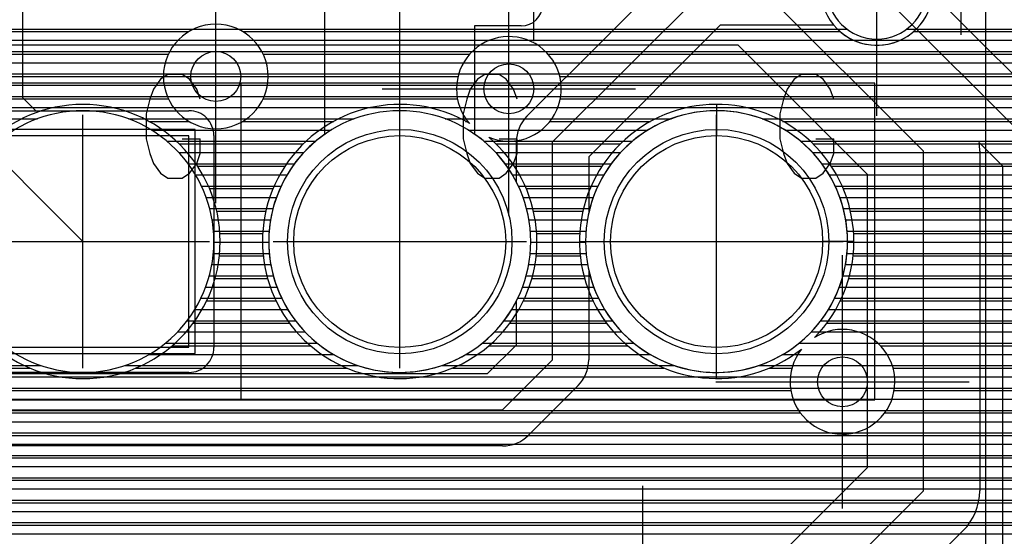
# Model space of a CAD drawing. Extents: x 25 to 291, y 23 to 136.
# Tile 75 of 147: x 74 to 82, y 79 to 83. Entities that reach past the tile are written whole.
import ezdxf

# ---------------------------------------------------------------- set-up
doc = ezdxf.new("R2010")
doc.units = 0
doc.layers.get('0').update_dxf_attribs({"linetype": 'CONTINUOUS'})
for name, color, linetype in [('copper_layer_2', 1, 'CONTINUOUS'), ('copper_layer_3', 3, 'CONTINUOUS'), ('copper_layer_bottom', 4, 'CONTINUOUS'), ('copper_layer_top', 5, 'CONTINUOUS'), ('drill_drawing', 6, 'CONTINUOUS'), ('silkscreen_top', 1, 'CONTINUOUS'), ('solder_mask_bottom', 1, 'CONTINUOUS'), ('solder_mask_top', 1, 'CONTINUOUS')]:
    doc.layers.add(name, color=color, linetype=linetype)

# ---------------------------------------------------------------- blocks, each defined once
blk = doc.blocks.new('D20')
blk.add_circle((0, 0), 0.2)
blk = doc.blocks.new('D112')
blk.add_circle((0, 0), 0.85)
blk = doc.blocks.new('D460')
blk.add_lwpolyline([(0.84836, 0.84836), (-0.84836, 0.84836), (-0.84836, -0.84836), (0.84836, -0.84836)], close=True)
blk = doc.blocks.new('D34')
blk.add_circle((0, 0), 0.9)
blk = doc.blocks.new('D649')
blk.add_lwpolyline([(0.89916, 0.89916), (-0.89916, 0.89916), (-0.89916, -0.89916), (0.89916, -0.89916)], close=True)

msp = doc.modelspace()

# ---------------------------------------------------------------- linework, layer by layer
at = {"layer": 'copper_layer_2', "color": 1}
for points in [[(81.300229, 83.350267), (81.300229, 83.350267), (81.300229, 83.350267, 1), (80.500127, 83.350267), (80.500127, 83.350267), (80.500127, 83.350267, 1), (81.300229, 83.350267), (81.300229, 83.350267)], [(81.300229, 83.350267), (81.300229, 83.350267), (81.300229, 83.350267, 1), (80.500127, 83.350267), (80.500127, 83.350267), (80.500127, 83.350267, 1), (81.300229, 83.350267), (81.300229, 83.350267)], [(75.585217, 81.325121), (75.585217, 81.325121), (75.585217, 81.325121, 1), (73.485141, 81.325121), (73.485141, 81.325121), (73.485141, 81.325121, 1), (75.585217, 81.325121), (75.585217, 81.325121)], [(75.585217, 81.325121), (75.585217, 81.325121), (75.585217, 81.325121, 1), (73.485141, 81.325121), (73.485141, 81.325121), (73.485141, 81.325121, 1), (75.585217, 81.325121), (75.585217, 81.325121)], [(78.125222, 81.325121), (78.125222, 81.325121), (78.125222, 81.325121, 1), (76.025146, 81.325121), (76.025146, 81.325121), (76.025146, 81.325121, 1), (78.125222, 81.325121), (78.125222, 81.325121)], [(78.125222, 81.325121), (78.125222, 81.325121), (78.125222, 81.325121, 1), (76.025146, 81.325121), (76.025146, 81.325121), (76.025146, 81.325121, 1), (78.125222, 81.325121), (78.125222, 81.325121)], [(80.665227, 81.325121), (80.665227, 81.325121), (80.665227, 81.325121, 1), (78.565151, 81.325121), (78.565151, 81.325121), (78.565151, 81.325121, 1), (80.665227, 81.325121), (80.665227, 81.325121)], [(80.665227, 81.325121), (80.665227, 81.325121), (80.665227, 81.325121, 1), (78.565151, 81.325121), (78.565151, 81.325121), (78.565151, 81.325121, 1), (80.665227, 81.325121), (80.665227, 81.325121)]]:
    msp.add_lwpolyline(points, format="xyb", dxfattribs=at)
for points in [[(25.750064, 83.029718), (80.660655, 83.029718)], [(81.1397, 83.029718), (86.050292, 83.029718)], [(46.750572, 82.939802), (86.050292, 82.939802)], [(46.92507, 82.849886), (86.050292, 82.849886)], [(47.000762, 82.759716), (86.050292, 82.759716)], [(47.041656, 82.669799), (86.050292, 82.669799)], [(47.058928, 82.579883), (86.050292, 82.579883)], [(47.055626, 82.489713), (86.050292, 82.489713)], [(47.030734, 82.399797), (86.050292, 82.399797)], [(46.979934, 82.309881), (74.170434, 82.309881)], [(74.89967, 82.309881), (76.710439, 82.309881)], [(77.439675, 82.309881), (79.250445, 82.309881)], [(79.97968, 82.309881), (86.050292, 82.309881)], [(75.084836, 82.21971), (76.525527, 82.21971)], [(77.624841, 82.21971), (79.065532, 82.21971)], [(80.164846, 82.21971), (86.050292, 82.21971)], [(75.209804, 82.129794), (76.400559, 82.129794)], [(77.749809, 82.129794), (78.940564, 82.129794)], [(80.289815, 82.129794), (86.050292, 82.129794)], [(75.304293, 82.039878), (76.305817, 82.039878)], [(77.844298, 82.039878), (78.845822, 82.039878)], [(80.384303, 82.039878), (86.050292, 82.039878)], [(75.379223, 81.949708), (76.23114, 81.949708)], [(77.919228, 81.949708), (78.771146, 81.949708)], [(80.459233, 81.949708), (86.050292, 81.949708)], [(75.438913, 81.859792), (76.17145, 81.859792)], [(77.978918, 81.859792), (78.711455, 81.859792)], [(80.518923, 81.859792), (86.050292, 81.859792)], [(75.486411, 81.769876), (76.123952, 81.769876)], [(78.026416, 81.769876), (78.663957, 81.769876)], [(80.566421, 81.769876), (86.050292, 81.769876)], [(75.523495, 81.679705), (76.086868, 81.679705)], [(78.0635, 81.679705), (78.626873, 81.679705)], [(80.603505, 81.679705), (86.050292, 81.679705)], [(75.551181, 81.589789), (76.058928, 81.589789)], [(78.091186, 81.589789), (78.598933, 81.589789)], [(80.631191, 81.589789), (86.050292, 81.589789)], [(75.570485, 81.499873), (76.039878, 81.499873)], [(78.11049, 81.499873), (78.579883, 81.499873)], [(80.650495, 81.499873), (86.050292, 81.499873)], [(75.581661, 81.409703), (76.028448, 81.409703)], [(78.121666, 81.409703), (78.568453, 81.409703)], [(80.661671, 81.409703), (86.050292, 81.409703)], [(75.585217, 81.319787), (76.025146, 81.319787)], [(78.125222, 81.319787), (78.565151, 81.319787)], [(80.665227, 81.319787), (86.050292, 81.319787)], [(75.580899, 81.22987), (76.029464, 81.22987)], [(78.120904, 81.22987), (78.569469, 81.22987)], [(80.660909, 81.22987), (86.050292, 81.22987)], [(75.568707, 81.139954), (76.041656, 81.139954)], [(78.108712, 81.139954), (78.581661, 81.139954)], [(80.648717, 81.139954), (86.050292, 81.139954)], [(75.548387, 81.049784), (76.061976, 81.049784)], [(78.088392, 81.049784), (78.601981, 81.049784)], [(80.628397, 81.049784), (86.050292, 81.049784)], [(75.519431, 80.959868), (76.090678, 80.959868)], [(78.059436, 80.959868), (78.630683, 80.959868)], [(80.599441, 80.959868), (86.050292, 80.959868)], [(75.481331, 80.869952), (76.129032, 80.869952)], [(78.021336, 80.869952), (78.669037, 80.869952)], [(80.561341, 80.869952), (86.050292, 80.869952)], [(75.432563, 80.779782), (76.1778, 80.779782)], [(77.972568, 80.779782), (78.717805, 80.779782)], [(80.512573, 80.779782), (86.050292, 80.779782)], [(75.371095, 80.689865), (76.239268, 80.689865)], [(77.9111, 80.689865), (78.779274, 80.689865)], [(80.451105, 80.689865), (86.050292, 80.689865)], [(75.294387, 80.599949), (76.315977, 80.599949)], [(77.834392, 80.599949), (78.855982, 80.599949)], [(80.374397, 80.599949), (86.050292, 80.599949)], [(75.19685, 80.509779), (76.413513, 80.509779)], [(77.736855, 80.509779), (78.953518, 80.509779)], [(80.276861, 80.509779), (86.050292, 80.509779)], [(75.067056, 80.419863), (76.543307, 80.419863)], [(77.607061, 80.419863), (79.083312, 80.419863)], [(80.147066, 80.419863), (86.050292, 80.419863)], [(45.800102, 80.329947), (74.20066, 80.329947)], [(74.869444, 80.329947), (76.740665, 80.329947)], [(77.409449, 80.329947), (79.280671, 80.329947)], [(79.949454, 80.329947), (86.050292, 80.329947)], [(45.800102, 80.239776), (86.050292, 80.239776)], [(45.800102, 80.14986), (86.050292, 80.14986)], [(45.800102, 80.059944), (86.050292, 80.059944)], [(45.800102, 79.969774), (86.050292, 79.969774)], [(45.800102, 79.879858), (86.050292, 79.879858)], [(45.800102, 79.789942), (86.050292, 79.789942)], [(45.800102, 79.699771), (86.050292, 79.699771)], [(45.800102, 79.609855), (86.050292, 79.609855)], [(45.800102, 79.519939), (86.050292, 79.519939)], [(45.800102, 79.429769), (86.050292, 79.429769)], [(45.800102, 79.339853), (86.050292, 79.339853)], [(45.800102, 79.249936), (86.050292, 79.249936)], [(45.800102, 79.159766), (86.050292, 79.159766)], [(45.800102, 79.06985), (86.050292, 79.06985)], [(45.800102, 78.979934), (86.050292, 78.979934)]]:
    msp.add_lwpolyline(points, dxfattribs=at)
at = {"layer": 'copper_layer_3', "color": 3}
for points in [[(81.350267, 83.350267), (81.350267, 83.350267), (81.350267, 83.350267, 1), (80.450089, 83.350267), (80.450089, 83.350267), (80.450089, 83.350267, 1), (81.350267, 83.350267), (81.350267, 83.350267)], [(81.350267, 83.350267), (81.350267, 83.350267), (81.350267, 83.350267, 1), (80.450089, 83.350267), (80.450089, 83.350267), (80.450089, 83.350267, 1), (81.350267, 83.350267), (81.350267, 83.350267)], [(76.020066, 82.650241), (76.020066, 82.650241), (76.020066, 82.650241, 1), (75.18034, 82.650241), (75.18034, 82.650241), (75.18034, 82.650241, 1), (76.020066, 82.650241), (76.020066, 82.650241)], [(76.020066, 82.650241), (76.020066, 82.650241), (76.020066, 82.650241, 1), (75.18034, 82.650241), (75.18034, 82.650241), (75.18034, 82.650241, 1), (76.020066, 82.650241), (76.020066, 82.650241)], [(77.788418, 82.16256), (77.788418, 82.16256), (77.788418, 82.16256, 8.854354), (77.636017, 82.271527), (77.636017, 82.271527)], [(75.635255, 81.325121), (75.635255, 81.325121), (75.635255, 81.325121, 1), (73.435103, 81.325121), (73.435103, 81.325121), (73.435103, 81.325121, 1), (75.635255, 81.325121), (75.635255, 81.325121)], [(75.635255, 81.325121), (75.635255, 81.325121), (75.635255, 81.325121, 1), (73.435103, 81.325121), (73.435103, 81.325121), (73.435103, 81.325121, 1), (75.635255, 81.325121), (75.635255, 81.325121)], [(77.636017, 82.271527), (77.636017, 82.271527, 23.444582), (77.788418, 82.16256), (77.788418, 82.16256)], [(80.400813, 80.555245), (80.400813, 80.555245, 31.285905), (80.296165, 80.461519), (80.296165, 80.461519)], [(80.296165, 80.461519), (80.296165, 80.461519), (80.296165, 80.461519, 11.877113), (80.400813, 80.555245), (80.400813, 80.555245)]]:
    msp.add_lwpolyline(points, format="xyb", dxfattribs=at)
for points in [[(72.267717, 83.009906), (75.383287, 83.009906)], [(75.81712, 83.009906), (80.605791, 83.009906)], [(81.194564, 83.009906), (85.875286, 83.009906)], [(72.526797, 82.82982), (75.220472, 82.82982)], [(75.97968, 82.82982), (77.636779, 82.82982)], [(78.263399, 82.82982), (85.875286, 82.82982)], [(72.592329, 82.649733), (75.180086, 82.649733)], [(76.020066, 82.649733), (77.542037, 82.649733)], [(78.358141, 82.649733), (85.875286, 82.649733)], [(72.574295, 82.469901), (75.220726, 82.469901)], [(75.979426, 82.469901), (77.537973, 82.469901)], [(78.362459, 82.469901), (85.875286, 82.469901)], [(79.615189, 82.425197), (79.615189, 82.17526)], [(75.063754, 82.289815), (75.384303, 82.289815)], [(75.81585, 82.289815), (76.546609, 82.289815)], [(77.603759, 82.289815), (77.620523, 82.289815)], [(78.279655, 82.289815), (79.086614, 82.289815)], [(80.143764, 82.289815), (85.875286, 82.289815)], [(75.306071, 82.109728), (76.304293, 82.109728)], [(77.846076, 82.109728), (78.844298, 82.109728)], [(80.386081, 82.109728), (85.875286, 82.109728)], [(75.454153, 81.929896), (76.15621, 81.929896)], [(77.994158, 81.929896), (78.696215, 81.929896)], [(80.534163, 81.929896), (85.875286, 81.929896)], [(75.549911, 81.749809), (76.060452, 81.749809)], [(78.089916, 81.749809), (78.600457, 81.749809)], [(80.629921, 81.749809), (85.875286, 81.749809)], [(75.607569, 81.569723), (76.002794, 81.569723)], [(78.147574, 81.569723), (78.542799, 81.569723)], [(80.687579, 81.569723), (85.875286, 81.569723)], [(75.633223, 81.389891), (75.97714, 81.389891)], [(78.173228, 81.389891), (78.517145, 81.389891)], [(80.713233, 81.389891), (82.728219, 81.389891)], [(78.515113, 81.325121), (78.76505, 81.325121)], [(80.715265, 81.325121), (80.465075, 81.325121)], [(75.629159, 81.209804), (75.981204, 81.209804)], [(78.169164, 81.209804), (78.521209, 81.209804)], [(80.709169, 81.209804), (82.586741, 81.209804)], [(75.594869, 81.029718), (76.015494, 81.029718)], [(78.134874, 81.029718), (78.555499, 81.029718)], [(80.674879, 81.029718), (82.555753, 81.029718)], [(75.527051, 80.849886), (76.083058, 80.849886)], [(78.067056, 80.849886), (78.623063, 80.849886)], [(80.607061, 80.849886), (82.606045, 80.849886)], [(75.418593, 80.669799), (76.19177, 80.669799)], [(77.958598, 80.669799), (78.731775, 80.669799)], [(80.498603, 80.669799), (82.797054, 80.669799)], [(75.250953, 80.489713), (76.359411, 80.489713)], [(77.790958, 80.489713), (78.899416, 80.489713)], [(79.615189, 80.225044), (79.615189, 80.475235)], [(80.929388, 80.489713), (85.875286, 80.489713)], [(63.639319, 80.309881), (74.112014, 80.309881)], [(74.958344, 80.309881), (76.652019, 80.309881)], [(77.498349, 80.309881), (79.192024, 80.309881)], [(80.038354, 80.309881), (80.21971, 80.309881)], [(81.03048, 80.309881), (85.875286, 80.309881)], [(63.523241, 80.129794), (80.211074, 80.129794)], [(81.039116, 80.129794), (85.875286, 80.129794)], [(58.118618, 79.949708), (80.288037, 79.949708)], [(80.962408, 79.949708), (85.875286, 79.949708)], [(49.78283, 79.769876), (85.875286, 79.769876)], [(49.01016, 79.589789), (85.875286, 79.589789)], [(49.01016, 79.409703), (85.875286, 79.409703)], [(70.853442, 79.22987), (85.875286, 79.22987)], [(70.948184, 79.049784), (85.875286, 79.049784)]]:
    msp.add_lwpolyline(points, dxfattribs=at)
at = {"layer": 'copper_layer_bottom', "color": 4}
for points in [[(79.975108, 83.350267), (81.275083, 82.050038)], [(80.900178, 83.350267), (82.200152, 82.050038), (82.200152, 71.875032), (82.700279, 71.375159), (82.700279, 32.450089), (82.725171, 32.424943)], [(81.348489, 83.311913), (82.405131, 82.255271)], [(81.630683, 83.029718), (86.050292, 83.029718)], [(77.305563, 75.991872), (80.825248, 79.511557), (80.825248, 81.863856), (79.788672, 82.900178), (72.700025, 82.900178)], [(81.720599, 82.939802), (86.050292, 82.939802)], [(46.995936, 82.849886), (79.838964, 82.849886)], [(81.810516, 82.849886), (86.050292, 82.849886)], [(47.058166, 82.759716), (79.929134, 82.759716)], [(81.900686, 82.759716), (86.050292, 82.759716)], [(47.09398, 82.669799), (80.01905, 82.669799)], [(47.10922, 82.579883), (80.108966, 82.579883)], [(47.105918, 82.489713), (80.199136, 82.489713)], [(47.084328, 82.399797), (80.289053, 82.399797)], [(73.685039, 82.375159), (75.385065, 82.375159)], [(75.533147, 82.309881), (76.710439, 82.309881)], [(77.439675, 82.309881), (79.250445, 82.309881)], [(79.97968, 82.309881), (80.378969, 82.309881)], [(75.580137, 82.21971), (76.525527, 82.21971)], [(75.585217, 82.17526), (75.585217, 80.475235)], [(77.624841, 82.21971), (79.065532, 82.21971)], [(80.164846, 82.21971), (80.469139, 82.21971)], [(75.585217, 82.129794), (76.400559, 82.129794)], [(77.749809, 82.129794), (78.940564, 82.129794)], [(80.289815, 82.129794), (80.559055, 82.129794)], [(81.910084, 71.875032), (81.910084, 81.93015), (81.719583, 82.12065)], [(75.585217, 82.039878), (76.305817, 82.039878)], [(76.690119, 75.050038), (77.000254, 75.050038), (81.275083, 79.325121), (81.275083, 82.050038)], [(77.844298, 82.039878), (78.845822, 82.039878)], [(80.384303, 82.039878), (80.648971, 82.039878)], [(81.725171, 82.050038), (81.725171, 79.325121)], [(81.725171, 82.039878), (81.800356, 82.039878)], [(75.585217, 81.949708), (76.23114, 81.949708)], [(77.919228, 81.949708), (78.771146, 81.949708)], [(80.459233, 81.949708), (80.739141, 81.949708)], [(81.725171, 81.949708), (81.890272, 81.949708)], [(75.585217, 81.859792), (76.17145, 81.859792)], [(77.978918, 81.859792), (78.711455, 81.859792)], [(80.518923, 81.859792), (80.825248, 81.859792)], [(81.725171, 81.859792), (81.910084, 81.859792)], [(75.585217, 81.769876), (76.123952, 81.769876)], [(78.026416, 81.769876), (78.663957, 81.769876)], [(80.566421, 81.769876), (80.825248, 81.769876)], [(81.725171, 81.769876), (81.910084, 81.769876)], [(75.585217, 81.679705), (76.086868, 81.679705)], [(78.0635, 81.679705), (78.626873, 81.679705)], [(80.603505, 81.679705), (80.825248, 81.679705)], [(81.725171, 81.679705), (81.910084, 81.679705)], [(75.585217, 81.589789), (76.058928, 81.589789)], [(78.091186, 81.589789), (78.598933, 81.589789)], [(80.631191, 81.589789), (80.825248, 81.589789)], [(81.725171, 81.589789), (81.910084, 81.589789)], [(75.585217, 81.499873), (76.039878, 81.499873)], [(78.11049, 81.499873), (78.579883, 81.499873)], [(80.650495, 81.499873), (80.825248, 81.499873)], [(81.725171, 81.499873), (81.910084, 81.499873)], [(75.585217, 81.409703), (76.028448, 81.409703)], [(78.121666, 81.409703), (78.568453, 81.409703)], [(80.661671, 81.409703), (80.825248, 81.409703)], [(81.725171, 81.409703), (81.910084, 81.409703)], [(75.585217, 81.319787), (76.025146, 81.319787)], [(78.125222, 81.319787), (78.565151, 81.319787)], [(80.665227, 81.319787), (80.825248, 81.319787)], [(81.725171, 81.319787), (81.910084, 81.319787)], [(75.585217, 81.22987), (76.029464, 81.22987)], [(78.120904, 81.22987), (78.569469, 81.22987)], [(80.660909, 81.22987), (80.825248, 81.22987)], [(81.725171, 81.22987), (81.910084, 81.22987)], [(75.585217, 81.139954), (76.041656, 81.139954)], [(78.108712, 81.139954), (78.581661, 81.139954)], [(80.648717, 81.139954), (80.825248, 81.139954)], [(81.725171, 81.139954), (81.910084, 81.139954)], [(75.585217, 81.049784), (76.061976, 81.049784)], [(78.088392, 81.049784), (78.601981, 81.049784)], [(80.628397, 81.049784), (80.825248, 81.049784)], [(81.725171, 81.049784), (81.910084, 81.049784)], [(75.585217, 80.959868), (76.090678, 80.959868)], [(78.059436, 80.959868), (78.630683, 80.959868)], [(80.599441, 80.959868), (80.825248, 80.959868)], [(81.725171, 80.959868), (81.910084, 80.959868)], [(75.585217, 80.869952), (76.129032, 80.869952)], [(78.021336, 80.869952), (78.669037, 80.869952)], [(80.561341, 80.869952), (80.825248, 80.869952)], [(81.725171, 80.869952), (81.910084, 80.869952)], [(75.585217, 80.779782), (76.1778, 80.779782)], [(77.972568, 80.779782), (78.717805, 80.779782)], [(80.512573, 80.779782), (80.825248, 80.779782)], [(81.725171, 80.779782), (81.910084, 80.779782)], [(75.585217, 80.689865), (76.239268, 80.689865)], [(77.9111, 80.689865), (78.779274, 80.689865)], [(80.451105, 80.689865), (80.825248, 80.689865)], [(81.725171, 80.689865), (81.910084, 80.689865)], [(75.585217, 80.599949), (76.315977, 80.599949)], [(77.834392, 80.599949), (78.855982, 80.599949)], [(80.374397, 80.599949), (80.825248, 80.599949)], [(81.725171, 80.599949), (81.910084, 80.599949)], [(75.585217, 80.509779), (76.413513, 80.509779)], [(77.736855, 80.509779), (78.953518, 80.509779)], [(80.276861, 80.509779), (80.825248, 80.509779)], [(81.725171, 80.509779), (81.910084, 80.509779)], [(75.577343, 80.419863), (76.543307, 80.419863)], [(77.607061, 80.419863), (79.083312, 80.419863)], [(80.147066, 80.419863), (80.825248, 80.419863)], [(81.725171, 80.419863), (81.910084, 80.419863)], [(75.522479, 80.329947), (76.740665, 80.329947)], [(77.409449, 80.329947), (79.280671, 80.329947)], [(79.949454, 80.329947), (80.825248, 80.329947)], [(81.725171, 80.329947), (81.910084, 80.329947)], [(46.965202, 80.239776), (80.825248, 80.239776)], [(75.385065, 80.275083), (73.685039, 80.275083)], [(81.725171, 80.239776), (81.910084, 80.239776)], [(46.965202, 80.14986), (80.825248, 80.14986)], [(81.725171, 80.14986), (81.910084, 80.14986)], [(46.965202, 80.059944), (80.825248, 80.059944)], [(81.725171, 80.059944), (81.910084, 80.059944)], [(46.965202, 79.969774), (80.825248, 79.969774)], [(81.725171, 79.969774), (81.910084, 79.969774)], [(46.965202, 79.879858), (80.825248, 79.879858)], [(81.725171, 79.879858), (81.910084, 79.879858)], [(46.965202, 79.789942), (80.825248, 79.789942)], [(81.725171, 79.789942), (81.910084, 79.789942)], [(46.965202, 79.699771), (80.825248, 79.699771)], [(81.725171, 79.699771), (81.910084, 79.699771)], [(46.965202, 79.609855), (80.825248, 79.609855)], [(81.725171, 79.609855), (81.910084, 79.609855)], [(46.965202, 79.519939), (80.825248, 79.519939)], [(81.725171, 79.519939), (81.910084, 79.519939)], [(46.965202, 79.429769), (80.743459, 79.429769)], [(81.725171, 79.429769), (81.910084, 79.429769)], [(46.965202, 79.339853), (80.653543, 79.339853)], [(81.725171, 79.339853), (81.910084, 79.339853)], [(46.965202, 79.249936), (80.563373, 79.249936)], [(81.718821, 79.249936), (81.910084, 79.249936)], [(46.965202, 79.159766), (80.473457, 79.159766)], [(81.693675, 79.159766), (81.910084, 79.159766)], [(46.965202, 79.06985), (80.383541, 79.06985)], [(81.645669, 79.06985), (81.910084, 79.06985)], [(46.965202, 78.979934), (80.293371, 78.979934)], [(81.593345, 79.006858), (77.802896, 75.216408)], [(81.566167, 78.979934), (81.910084, 78.979934)]]:
    msp.add_lwpolyline(points, dxfattribs=at)
for points in [[(75.585217, 82.17526), (75.585217, 82.17526), (75.585217, 82.17526, 0.415111), (75.385065, 82.375159), (75.385065, 82.375159)], [(78.125222, 81.325121), (78.125222, 81.325121), (78.125222, 81.325121, 1), (76.025146, 81.325121), (76.025146, 81.325121), (76.025146, 81.325121, 1), (78.125222, 81.325121), (78.125222, 81.325121)], [(78.125222, 81.325121), (78.125222, 81.325121), (78.125222, 81.325121, 1), (76.025146, 81.325121), (76.025146, 81.325121), (76.025146, 81.325121, 1), (78.125222, 81.325121), (78.125222, 81.325121)], [(80.665227, 81.325121), (80.665227, 81.325121), (80.665227, 81.325121, 1), (78.565151, 81.325121), (78.565151, 81.325121), (78.565151, 81.325121, 1), (80.665227, 81.325121), (80.665227, 81.325121)], [(80.665227, 81.325121), (80.665227, 81.325121), (80.665227, 81.325121, 1), (78.565151, 81.325121), (78.565151, 81.325121), (78.565151, 81.325121, 1), (80.665227, 81.325121), (80.665227, 81.325121)], [(81.725171, 82.050038), (81.725171, 82.050038), (81.725171, 82.050038, 0.039608), (81.719583, 82.12065), (81.719583, 82.12065)], [(75.385065, 80.275083), (75.385065, 80.275083), (75.385065, 80.275083, 0.414214), (75.585217, 80.475235), (75.585217, 80.475235)], [(81.593345, 79.006858), (81.593345, 79.006858), (81.593345, 79.006858, 0.198919), (81.725171, 79.325121), (81.725171, 79.325121)]]:
    msp.add_lwpolyline(points, format="xyb", dxfattribs=at)
at = {"layer": 'copper_layer_top', "color": 5}
for points in [[(71.725171, 90.550165), (71.725171, 87.075184), (71.85014, 87.075184), (72.675133, 86.250191), (72.675133, 80.525273), (73.225044, 79.975108), (77.900178, 79.975108), (78.300229, 80.375159), (78.300229, 82.125222), (79.525273, 83.350267), (80.900178, 83.350267)], [(81.307087, 69.21844), (81.77521, 69.686563), (81.77521, 90.028194)], [(72.965202, 86.250191), (72.965202, 80.645161), (73.345187, 80.265177), (77.780036, 80.265177), (78.01016, 80.495301)], [(76.475235, 82.186944), (76.475235, 83.425197), (76.475235, 84.251715), (74.600965, 86.125984)], [(74.050038, 85.613157), (74.050038, 82.481839), (74.156972, 82.375159), (75.385065, 82.375159)], [(78.094996, 82.330201), (79.320041, 83.555245)], [(77.075184, 81.325121), (77.075184, 83.425197)], [(78.050038, 83.055118), (77.675133, 83.055118), (77.675133, 82.186944)], [(80.556007, 83.060198), (79.645161, 83.060198), (78.590043, 82.00508), (78.590043, 81.552959)], [(74.050038, 83.029718), (76.475235, 83.029718)], [(77.675133, 83.029718), (78.794768, 83.029718)], [(79.614935, 83.029718), (80.584201, 83.029718)], [(81.216154, 83.029718), (81.77521, 83.029718)], [(74.050038, 82.939802), (76.475235, 82.939802)], [(77.675133, 82.939802), (78.704597, 82.939802)], [(79.525019, 82.939802), (80.715519, 82.939802)], [(81.084836, 82.939802), (81.77521, 82.939802)], [(74.050038, 82.849886), (76.475235, 82.849886)], [(77.675133, 82.849886), (78.614681, 82.849886)], [(79.434849, 82.849886), (81.77521, 82.849886)], [(74.050038, 82.759716), (76.475235, 82.759716)], [(77.675133, 82.759716), (78.524765, 82.759716)], [(79.344933, 82.759716), (81.77521, 82.759716)], [(74.050038, 82.669799), (76.475235, 82.669799)], [(77.675133, 82.669799), (78.434595, 82.669799)], [(79.255017, 82.669799), (81.77521, 82.669799)], [(74.050038, 82.579883), (76.475235, 82.579883)], [(77.675133, 82.579883), (78.344679, 82.579883)], [(79.164846, 82.579883), (81.77521, 82.579883)], [(74.050038, 82.489713), (76.475235, 82.489713)], [(77.675133, 82.489713), (78.254763, 82.489713)], [(79.07493, 82.489713), (81.77521, 82.489713)], [(74.132334, 82.399797), (76.475235, 82.399797)], [(77.675133, 82.399797), (78.164592, 82.399797)], [(78.985014, 82.399797), (81.77521, 82.399797)], [(73.575057, 82.285243), (74.535179, 81.325121)], [(75.533147, 82.309881), (76.475235, 82.309881)], [(77.675133, 82.309881), (78.076454, 82.309881)], [(78.894844, 82.309881), (79.250445, 82.309881)], [(79.97968, 82.309881), (81.77521, 82.309881)], [(75.580137, 82.21971), (76.475235, 82.21971)], [(75.585217, 82.17526), (75.585217, 80.475235)], [(77.675133, 82.21971), (78.026162, 82.21971)], [(78.804928, 82.21971), (79.065532, 82.21971)], [(80.164846, 82.21971), (81.77521, 82.21971)], [(75.585217, 82.129794), (76.400559, 82.129794)], [(77.749809, 82.129794), (78.01016, 82.129794)], [(78.01016, 81.802896), (78.01016, 82.125222)], [(78.715011, 82.129794), (78.940564, 82.129794)], [(80.289815, 82.129794), (81.77521, 82.129794)], [(75.585217, 82.039878), (76.305817, 82.039878)], [(77.844298, 82.039878), (78.01016, 82.039878)], [(78.624841, 82.039878), (78.845822, 82.039878)], [(80.384303, 82.039878), (81.77521, 82.039878)], [(75.585217, 81.949708), (76.23114, 81.949708)], [(77.919228, 81.949708), (78.01016, 81.949708)], [(78.590043, 81.949708), (78.771146, 81.949708)], [(80.459233, 81.949708), (81.77521, 81.949708)], [(75.585217, 81.859792), (76.17145, 81.859792)], [(77.978918, 81.859792), (78.01016, 81.859792)], [(78.590043, 81.859792), (78.711455, 81.859792)], [(80.518923, 81.859792), (81.77521, 81.859792)], [(75.585217, 81.769876), (76.123952, 81.769876)], [(78.590043, 81.769876), (78.663957, 81.769876)], [(80.566421, 81.769876), (81.77521, 81.769876)], [(75.585217, 81.679705), (76.086868, 81.679705)], [(78.590043, 81.679705), (78.626873, 81.679705)], [(80.603505, 81.679705), (81.77521, 81.679705)], [(75.585217, 81.589789), (76.058928, 81.589789)], [(78.590043, 81.589789), (78.598933, 81.589789)], [(80.631191, 81.589789), (81.77521, 81.589789)], [(75.585217, 81.499873), (76.039878, 81.499873)], [(80.650495, 81.499873), (81.77521, 81.499873)], [(75.585217, 81.409703), (76.028448, 81.409703)], [(80.661671, 81.409703), (81.77521, 81.409703)], [(75.585217, 81.319787), (76.025146, 81.319787)], [(80.665227, 81.319787), (81.77521, 81.319787)], [(75.585217, 81.22987), (76.029464, 81.22987)], [(80.660909, 81.22987), (81.77521, 81.22987)], [(75.585217, 81.139954), (76.041656, 81.139954)], [(78.590043, 81.097282), (78.590043, 80.375159)], [(80.648717, 81.139954), (81.77521, 81.139954)], [(75.585217, 81.049784), (76.061976, 81.049784)], [(78.590043, 81.049784), (78.601981, 81.049784)], [(80.628397, 81.049784), (81.77521, 81.049784)], [(75.585217, 80.959868), (76.090678, 80.959868)], [(78.590043, 80.959868), (78.630683, 80.959868)], [(80.599441, 80.959868), (81.77521, 80.959868)], [(75.585217, 80.869952), (76.129032, 80.869952)], [(78.01016, 80.495301), (78.01016, 80.847346)], [(78.590043, 80.869952), (78.669037, 80.869952)], [(80.561341, 80.869952), (81.77521, 80.869952)], [(75.585217, 80.779782), (76.1778, 80.779782)], [(77.972568, 80.779782), (78.01016, 80.779782)], [(78.590043, 80.779782), (78.717805, 80.779782)], [(80.512573, 80.779782), (81.77521, 80.779782)], [(75.585217, 80.689865), (76.239268, 80.689865)], [(77.9111, 80.689865), (78.01016, 80.689865)], [(78.590043, 80.689865), (78.779274, 80.689865)], [(80.451105, 80.689865), (81.77521, 80.689865)], [(75.585217, 80.599949), (76.315977, 80.599949)], [(77.834392, 80.599949), (78.01016, 80.599949)], [(78.590043, 80.599949), (78.855982, 80.599949)], [(80.374397, 80.599949), (81.77521, 80.599949)], [(75.585217, 80.509779), (76.413513, 80.509779)], [(77.736855, 80.509779), (78.01016, 80.509779)], [(78.590043, 80.509779), (78.953518, 80.509779)], [(80.276861, 80.509779), (81.77521, 80.509779)], [(75.577343, 80.419863), (76.543307, 80.419863)], [(77.607061, 80.419863), (77.934722, 80.419863)], [(78.590043, 80.419863), (79.083312, 80.419863)], [(80.147066, 80.419863), (81.77521, 80.419863)], [(75.522479, 80.329947), (76.740665, 80.329947)], [(77.409449, 80.329947), (77.844806, 80.329947)], [(78.586487, 80.329947), (79.280671, 80.329947)], [(79.949454, 80.329947), (81.77521, 80.329947)], [(75.385065, 80.275083), (73.685039, 80.275083)], [(78.556769, 80.239776), (81.77521, 80.239776)], [(78.505207, 80.17018), (78.105156, 79.77013)], [(78.484887, 80.14986), (81.77521, 80.14986)], [(78.394971, 80.059944), (81.77521, 80.059944)], [(78.305055, 79.969774), (81.77521, 79.969774)], [(78.214884, 79.879858), (81.77521, 79.879858)], [(78.124968, 79.789942), (81.77521, 79.789942)], [(77.900178, 79.685039), (73.225044, 79.685039)], [(77.99111, 79.699771), (81.77521, 79.699771)], [(68.315215, 79.609855), (81.77521, 79.609855)], [(68.315215, 79.519939), (81.77521, 79.519939)], [(68.315215, 79.429769), (81.77521, 79.429769)], [(68.315215, 79.339853), (81.77521, 79.339853)], [(68.315215, 79.249936), (81.77521, 79.249936)], [(68.315215, 79.159766), (81.77521, 79.159766)], [(68.315215, 79.06985), (81.77521, 79.06985)], [(68.315215, 78.979934), (81.77521, 78.979934)]]:
    msp.add_lwpolyline(points, dxfattribs=at)
for points in [[(80.556007, 83.060198), (80.556007, 83.060198), (80.556007, 83.060198, 2.739429), (80.556007, 83.640081), (80.556007, 83.640081)], [(78.050038, 83.055118), (78.050038, 83.055118), (78.050038, 83.055118, 0.413157), (78.220218, 83.225044), (78.220218, 83.225044)], [(75.585217, 82.17526), (75.585217, 82.17526), (75.585217, 82.17526, 0.415111), (75.385065, 82.375159), (75.385065, 82.375159)], [(78.590043, 81.097282), (78.590043, 81.097282), (78.590043, 81.097282, 9.108671), (78.590043, 81.552959), (78.590043, 81.552959)], [(78.094996, 82.330201), (78.094996, 82.330201), (78.094996, 82.330201, 0.198726), (78.01016, 82.125222), (78.01016, 82.125222)], [(76.475235, 82.186944), (76.475235, 82.186944), (76.475235, 82.186944, 1.281027), (78.01016, 80.847346), (78.01016, 80.847346)], [(78.01016, 81.802896), (78.01016, 81.802896), (78.01016, 81.802896, 0.122966), (77.675133, 82.186944), (77.675133, 82.186944)], [(75.385065, 80.275083), (75.385065, 80.275083), (75.385065, 80.275083, 0.414214), (75.585217, 80.475235), (75.585217, 80.475235)], [(78.505207, 80.17018), (78.505207, 80.17018), (78.505207, 80.17018, 0.199222), (78.590043, 80.375159), (78.590043, 80.375159)], [(77.900178, 79.685039), (77.900178, 79.685039), (77.900178, 79.685039, 0.199747), (78.105156, 79.77013), (78.105156, 79.77013)]]:
    msp.add_lwpolyline(points, format="xyb", dxfattribs=at)
at = {"layer": 'drill_drawing', "color": 6}
for points in [[(78.150114, 82.934214), (78.150114, 84.966218)], [(81.575057, 82.984252), (81.575057, 85.016256)], [(80.900178, 82.334265), (80.900178, 84.366269)], [(75.600203, 81.634239), (75.600203, 83.666243)], [(77.950216, 81.534163), (77.950216, 83.566167)], [(74.584201, 82.650241), (76.616205, 82.650241)], [(75.475997, 82.468123), (75.447295, 82.547625), (75.389637, 82.626873), (75.331725, 82.666497), (75.216408, 82.666497), (75.158496, 82.626873), (75.100838, 82.547625), (75.072136, 82.468123), (75.04318, 82.348997), (75.04318, 82.150622), (75.072136, 82.031496), (75.100838, 81.952248), (75.158496, 81.872746), (75.216408, 81.833122), (75.331725, 81.833122), (75.389637, 81.872746), (75.447295, 81.952248), (75.475997, 82.031496), (75.475997, 82.150622)], [(78.016002, 82.468123), (77.9873, 82.547625), (77.929642, 82.626873), (77.87173, 82.666497), (77.756414, 82.666497), (77.698501, 82.626873), (77.640843, 82.547625), (77.612141, 82.468123), (77.583185, 82.348997), (77.583185, 82.150622), (77.612141, 82.031496), (77.640843, 81.952248), (77.698501, 81.872746), (77.756414, 81.833122), (77.87173, 81.833122), (77.929642, 81.872746), (77.9873, 81.952248), (78.016002, 82.031496), (78.016002, 82.150622)], [(80.556007, 82.468123), (80.527305, 82.547625), (80.469647, 82.626873), (80.411735, 82.666497), (80.296419, 82.666497), (80.238506, 82.626873), (80.180848, 82.547625), (80.152146, 82.468123), (80.12319, 82.348997), (80.12319, 82.150622), (80.152146, 82.031496), (80.180848, 81.952248), (80.238506, 81.872746), (80.296419, 81.833122), (80.411735, 81.833122), (80.469647, 81.872746), (80.527305, 81.952248), (80.556007, 82.031496), (80.556007, 82.150622)], [(76.934214, 82.550165), (78.966218, 82.550165)], [(74.535179, 80.309119), (74.535179, 82.341123)], [(77.075184, 80.309119), (77.075184, 82.341123)], [(79.615189, 80.309119), (79.615189, 82.341123)], [(75.331725, 82.150622), (75.475997, 82.150622)], [(77.87173, 82.150622), (78.016002, 82.150622)], [(80.411735, 82.150622), (80.556007, 82.150622)], [(73.519177, 81.325121), (75.551181, 81.325121)], [(76.059182, 81.325121), (78.091186, 81.325121)], [(78.599187, 81.325121), (80.631191, 81.325121)], [(80.625095, 79.18415), (80.625095, 81.216154)], [(79.609093, 80.200152), (81.641097, 80.200152)], [(79.025146, 77.334265), (79.025146, 79.366269)]]:
    msp.add_lwpolyline(points, dxfattribs=at)
at = {"layer": 'silkscreen_top', "color": 1}
for points in [[(73.265177, 80.055118), (80.885192, 80.055118), (80.885192, 82.595123), (73.265177, 82.595123), (73.265177, 80.055118)], [(75.805182, 80.055118), (75.805182, 82.595123)]]:
    msp.add_lwpolyline(points, dxfattribs=at)

# ---------------------------------------------------------------- block references
at = {"layer": 'copper_layer_2'}
for p in [(75.600203, 82.650241), (77.950216, 82.550165), (80.625095, 80.200152)]:
    msp.add_blockref('D20', p, dxfattribs=at)
at = {"layer": 'copper_layer_3'}
msp.add_blockref('D112', (79.615189, 81.325121), dxfattribs=at)
at = {"layer": 'copper_layer_bottom'}
for name, p in [('D20', (75.600203, 82.650241)), ('D20', (77.950216, 82.550165)), ('D112', (77.075184, 81.325121)), ('D112', (79.615189, 81.325121)), ('D460', (74.535179, 81.325121)), ('D20', (80.625095, 80.200152))]:
    msp.add_blockref(name, p, dxfattribs=at)
at = {"layer": 'copper_layer_top'}
for name, p in [('D20', (75.600203, 82.650241)), ('D20', (77.950216, 82.550165)), ('D112', (77.075184, 81.325121)), ('D112', (79.615189, 81.325121)), ('D460', (74.535179, 81.325121)), ('D20', (80.625095, 80.200152))]:
    msp.add_blockref(name, p, dxfattribs=at)
at = {"layer": 'solder_mask_bottom'}
for name, p in [('D649', (74.535179, 81.325121)), ('D34', (77.075184, 81.325121)), ('D34', (79.615189, 81.325121))]:
    msp.add_blockref(name, p, dxfattribs=at)
at = {"layer": 'solder_mask_top'}
for name, p in [('D649', (74.535179, 81.325121)), ('D34', (77.075184, 81.325121)), ('D34', (79.615189, 81.325121))]:
    msp.add_blockref(name, p, dxfattribs=at)

doc.saveas('drawing.dxf')
